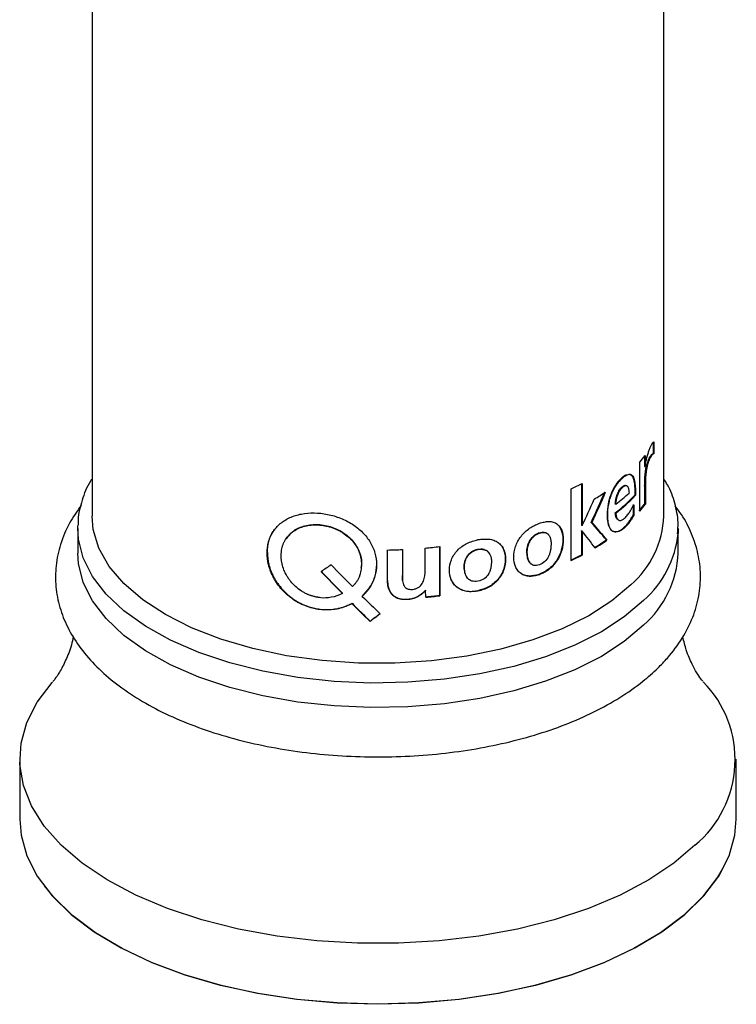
# Paper-space layout '_Trimetric' of a CAD drawing. Header units: millimetres. Extents: x -116 to 87, y -16 to 274.
# Tile 2 of 15: x -25 to 25, y -16 to 53. Entities that reach past the tile are written whole.
import ezdxf

# ---------------------------------------------------------------- set-up
doc = ezdxf.new("R2010")
doc.units = ezdxf.units.MM

psp = doc.layouts.new('_Trimetric')

# ---------------------------------------------------------------- linework, layer by layer
at = {"color": 7, "linetype": 'Continuous', "lineweight": 25}
for p, q in [((-19.95, 63.574), (-19.95, 18.494)), ((19.95, 18.494), (19.95, 63.543)), ((19.191, 23.677), (19.191, 22.854)), ((19.239, 23.67), (19.239, 22.847)), ((18.632, 22.729), (18.632, 21.949)), ((19.191, 22.854), (19.239, 22.847)), ((18.259, 18.832), (18.259, 22.261)), ((18.586, 22.667), (18.586, 21.959)), ((18.979, 22.622), (19.027, 22.615)), ((18.586, 21.959), (18.632, 21.949)), ((14.198, 20.749), (14.198, 17.848)), ((14.234, 20.767), (14.234, 17.83)), ((13.486, 15.4), (13.486, 20.395)), ((17.969, 19.947), (17.924, 19.958)), ((18.606, 20.596), (18.606, 19.337)), ((18.606, 20.596), (18.653, 20.586)), ((18.653, 20.586), (18.653, 19.328)), ((16.599, 19.324), (16.558, 19.338)), ((17.794, 19.303), (17.794, 18.577)), ((17.839, 19.291), (17.839, 18.565)), ((18.606, 19.337), (18.653, 19.328)), ((16.599, 18.711), (16.558, 18.725)), ((17.839, 18.565), (17.794, 18.577)), ((14.913, 18.045), (14.875, 18.062)), ((-20.95, 17.637), (-20.946, 17.838)), ((-20.95, 17.637), (-20.95, 15.922)), ((11.258, 17.306), (11.229, 17.328)), ((14.234, 17.83), (14.198, 17.848)), ((14.198, 17.456), (14.209, 17.461)), ((14.198, 17.456), (14.198, 15.791)), ((14.234, 17.438), (14.198, 17.456)), ((14.245, 17.443), (14.209, 17.461)), ((14.234, 17.83), (14.245, 17.836)), ((14.234, 17.438), (14.245, 17.443)), ((14.234, 17.438), (14.234, 15.773)), ((20.95, 17.637), (20.939, 17.293)), ((20.95, 15.922), (20.95, 17.637)), ((15.974, 16.816), (15.934, 16.832)), ((-7.738, 15.927), (-7.719, 15.95)), ((0.666, 13.968), (0.666, 16.132)), ((1.701, 16.164), (1.701, 14.359)), ((1.705, 16.164), (1.705, 14.333)), ((3.285, 14.589), (3.285, 16.267)), ((4.296, 16.368), (4.296, 12.964)), ((4.307, 16.369), (4.307, 12.939)), ((6.977, 16.163), (6.959, 16.187)), ((14.234, 15.773), (14.198, 15.791)), ((11.258, 14.409), (11.229, 14.431)), ((0.664, 13.994), (0.666, 13.968)), ((1.701, 14.359), (1.705, 14.333)), ((-2.481, 13.089), (-2.474, 13.115)), ((3.315, 13.332), (3.323, 13.307)), ((3.338, 12.842), (3.323, 13.307)), ((6.977, 13.266), (6.959, 13.29)), ((-1.814, 12.387), (-1.809, 12.413)), ((-1.103, 12.896), (-1.1, 12.921)), ((4.296, 12.964), (4.307, 12.939)), ((-0.55, 11.141), (-0.548, 11.167)), ((-25, 1.543), (-25, -2.657)), ((25, -2.657), (25, 1.543))]:
    psp.add_line(p, q, dxfattribs=at)
at = {"color": 7, "linetype": 'Continuous', "lineweight": 25, "flags": 128}
for points in [[(17.644, 13.699), (16.309, 12.576), (14.705, 11.55), (12.861, 10.639), (10.805, 9.856), (8.572, 9.216), (6.197, 8.727), (3.722, 8.399), (1.185, 8.237), (-1.372, 8.243), (-3.906, 8.418), (-6.375, 8.758), (-8.74, 9.257), (-10.962, 9.909), (-13.003, 10.701), (-14.831, 11.622), (-16.416, 12.655), (-17.731, 13.784), (-18.755, 14.991), (-19.47, 16.255), (-19.867, 17.555), (-19.95, 18.494)], [(18.529, 10.887), (17.187, 9.752), (15.584, 8.711), (13.745, 7.779), (11.698, 6.971), (9.474, 6.299), (7.106, 5.772), (4.63, 5.399), (2.084, 5.186), (-0.493, 5.135), (-3.063, 5.248), (-5.587, 5.523), (-8.026, 5.956), (-10.343, 6.539), (-12.504, 7.265), (-14.475, 8.122), (-16.226, 9.097), (-17.732, 10.176), (-18.968, 11.342), (-19.918, 12.577), (-20.565, 13.863), (-20.9, 15.18), (-20.95, 15.922)], [(22.11, -4.466), (20.636, -5.725), (18.893, -6.889), (16.904, -7.944), (14.694, -8.874), (12.293, -9.669), (9.731, -10.318), (7.043, -10.812), (4.262, -11.145), (1.426, -11.312), (-1.428, -11.312), (-4.264, -11.144), (-7.044, -10.811), (-9.732, -10.317), (-12.294, -9.669), (-14.695, -8.874), (-16.905, -7.943), (-18.894, -6.889), (-20.637, -5.725), (-22.111, -4.466), (-23.297, -3.128), (-24.179, -1.73), (-24.746, -0.289), (-24.99, 1.176), (-24.908, 2.645), (-24.502, 4.1), (-23.776, 5.522), (-22.74, 6.892), (-22.715, 6.92)], [(-25, -2.657), (-24.908, -3.759), (-24.502, -5.214), (-23.777, -6.636), (-22.741, -8.006), (-21.409, -9.306), (-19.798, -10.52), (-17.929, -11.631), (-15.826, -12.625), (-13.517, -13.489), (-11.031, -14.212), (-8.402, -14.784), (-5.663, -15.198), (-2.851, -15.449), (-0.001, -15.533), (2.849, -15.449), (5.662, -15.199), (8.4, -14.784), (11.03, -14.212), (13.515, -13.489), (15.825, -12.625), (17.928, -11.631), (19.797, -10.52), (21.408, -9.307), (22.74, -8.006), (23.776, -6.636), (24.502, -5.215), (24.908, -3.759), (25, -2.657)], [(23.989, -6.181), (23.681, -6.706), (22.65, -8.071), (21.323, -9.366), (19.718, -10.574), (17.856, -11.681), (15.761, -12.671), (13.461, -13.532), (10.986, -14.252), (8.367, -14.822), (5.639, -15.234), (2.838, -15.484), (-0.001, -15.567), (-2.839, -15.484), (-5.641, -15.234), (-8.368, -14.821), (-10.987, -14.251), (-13.463, -13.531), (-15.763, -12.671), (-17.857, -11.68), (-19.719, -10.574), (-21.323, -9.365), (-22.65, -8.07), (-23.252, -7.331)]]:
    psp.add_lwpolyline(points, dxfattribs=at)
at = {"color": 8, "linetype": 'Continuous', "lineweight": 25, "flags": 128}
psp.add_lwpolyline([(18.529, 12.601), (17.187, 11.467), (15.584, 10.426), (13.745, 9.494), (11.698, 8.686), (9.474, 8.013), (7.106, 7.486), (4.63, 7.114), (2.084, 6.9), (-0.493, 6.85), (-3.063, 6.963), (-5.587, 7.237), (-8.026, 7.67), (-10.343, 8.253), (-12.504, 8.979), (-14.475, 9.836), (-16.226, 10.811), (-17.732, 11.89), (-18.968, 13.056), (-19.918, 14.291), (-20.565, 15.577), (-20.9, 16.894), (-20.95, 17.637)], dxfattribs=at)
at = {"color": 7, "linetype": 'Continuous', "lineweight": 25}
for centre, radius, start, end in [((11.594, 27.966), 8.773, 319.4407, 323.35322), ((4.918, 38.544), 20.069, 295.27026, 297.65718), ((6.847, 33.538), 16.124, 300.73319, 303.99015), ((9.561, 27.854), 11.502, 307.46883, 316.64703), ((9.182, 28.955), 12.156, 307.6003, 313.27458), ((9.585, 27.863), 11.531, 307.46883, 316.64703), ((11.585, 24.515), 8.724, 319.43661, 323.58945), ((11.614, 24.519), 8.746, 319.43661, 323.58945), ((13.207, 18.784), 6.749, 311.10249, 357.53561), ((6.946, 29.907), 15.866, 300.96612, 304.50278), ((6.964, 29.924), 15.906, 300.96612, 304.50278), ((0.003, 54.705), 38.579, 270.98451, 272.52876), ((0.101, 53.324), 37.193, 274.9111, 276.49321), ((13.838, 16.242), 7.119, 311.21344, 357.42466), ((4.906, 33.522), 20.019, 295.27026, 297.65718), ((4.918, 33.549), 20.069, 295.27026, 297.65718), ((0.103, 49.806), 37.079, 274.99353, 276.4935), ((0.103, 49.873), 37.173, 274.99353, 276.4935), ((17.159, 1.507), 7.758, 309.65633, 44.43558)]:
    psp.add_arc(centre, radius, start, end, dxfattribs=at)
at = {"color": 8, "linetype": 'Continuous', "lineweight": 25}
psp.add_arc((13.754, 18.02), 7.222, 311.38593, 354.22324, dxfattribs=at)
at = {"color": 7, "linetype": 'Continuous', "lineweight": 25}
for points, knots in [([(18.632, 21.949), (18.633, 21.965), (18.635, 21.997), (18.642, 22.05), (18.65, 22.107), (18.662, 22.171), (18.68, 22.261), (18.707, 22.38), (18.742, 22.52), (18.781, 22.66), (18.834, 22.839), (18.904, 23.052), (18.99, 23.285), (19.063, 23.447), (19.12, 23.541), (19.162, 23.603), (19.195, 23.639), (19.22, 23.655), (19.233, 23.665), (19.239, 23.67)], [0, 0, 0, 0, 0.021084, 0.043864, 0.068637, 0.095639, 0.125049, 0.184784, 0.250106, 0.311893, 0.375186, 0.500187, 0.625136, 0.749917, 0.812451, 0.874973, 0.937461, 0.968734, 1, 1, 1, 1]), ([(18.979, 22.622), (19.02, 22.692), (19.058, 22.746), (19.092, 22.786), (19.094, 22.787), (19.096, 22.79), (19.098, 22.791), (19.101, 22.795), (19.104, 22.798), (19.111, 22.806), (19.116, 22.81), (19.129, 22.823), (19.138, 22.831), (19.163, 22.848), (19.178, 22.854), (19.191, 22.854)], [0, 0, 0, 0, 0.5, 0.5, 0.515625, 0.515625, 0.53125, 0.53125, 0.5625, 0.5625, 0.625, 0.625, 0.75, 0.75, 1, 1, 1, 1]), ([(19.239, 22.847), (19.232, 22.846), (19.218, 22.844), (19.194, 22.83), (19.168, 22.808), (19.132, 22.77), (19.085, 22.709), (19.046, 22.647), (19.027, 22.615)], [0, 0, 0, 0, 0.114743, 0.235739, 0.363919, 0.500067, 0.741822, 1, 1, 1, 1]), ([(18.606, 20.596), (18.606, 20.696), (18.607, 20.78), (18.608, 20.852), (18.608, 20.856), (18.608, 20.862), (18.608, 20.864), (18.609, 20.873), (18.609, 20.879), (18.609, 20.896), (18.609, 20.907), (18.61, 20.941), (18.611, 20.963), (18.613, 21.029), (18.615, 21.072), (18.617, 21.116), (18.617, 21.119), (18.618, 21.126), (18.618, 21.129), (18.618, 21.138), (18.619, 21.145), (18.62, 21.164), (18.62, 21.176), (18.623, 21.213), (18.624, 21.238), (18.63, 21.311), (18.634, 21.359), (18.648, 21.498), (18.659, 21.587), (18.673, 21.677), (18.674, 21.685), (18.676, 21.697), (18.677, 21.704), (18.68, 21.722), (18.682, 21.735), (18.688, 21.772), (18.693, 21.796), (18.707, 21.869), (18.716, 21.915), (18.748, 22.051), (18.772, 22.136), (18.85, 22.373), (18.911, 22.509), (18.979, 22.622)], [0, 0, 0, 0, 0.125, 0.125, 0.128906, 0.128906, 0.132812, 0.132812, 0.140625, 0.140625, 0.15625, 0.15625, 0.1875, 0.1875, 0.25, 0.25, 0.253906, 0.253906, 0.257812, 0.257812, 0.265625, 0.265625, 0.28125, 0.28125, 0.3125, 0.3125, 0.375, 0.375, 0.5, 0.5, 0.507812, 0.507812, 0.515625, 0.515625, 0.53125, 0.53125, 0.5625, 0.5625, 0.625, 0.625, 0.75, 0.75, 1, 1, 1, 1]), ([(19.027, 22.615), (19.013, 22.592), (18.987, 22.547), (18.949, 22.47), (18.912, 22.388), (18.877, 22.301), (18.845, 22.208), (18.814, 22.109), (18.786, 22.005), (18.761, 21.896), (18.738, 21.781), (18.71, 21.612), (18.682, 21.382), (18.662, 21.107), (18.654, 20.839), (18.653, 20.671), (18.653, 20.586)], [0, 0, 0, 0, 0.056222, 0.109465, 0.160224, 0.209077, 0.256664, 0.303683, 0.350854, 0.39889, 0.448467, 0.500203, 0.616959, 0.749966, 0.874987, 1, 1, 1, 1]), ([(17.313, 21.375), (17.258, 21.348), (17.201, 21.312), (17.108, 21.244), (17.077, 21.219), (17.011, 21.164), (16.977, 21.134), (16.813, 20.978), (16.692, 20.835), (16.476, 20.511), (16.379, 20.331), (16.212, 19.932), (16.144, 19.721), (16.041, 19.274), (16.008, 19.042), (15.987, 18.686), (15.985, 18.572), (15.991, 18.356), (15.999, 18.253), (16.062, 17.774), (16.189, 17.536), (16.464, 17.4), (16.57, 17.391), (16.801, 17.449), (16.926, 17.514), (17.122, 17.666), (17.189, 17.726), (17.289, 17.826), (17.322, 17.862), (17.387, 17.935), (17.418, 17.972), (17.508, 18.086), (17.563, 18.165), (17.638, 18.284), (17.661, 18.324), (17.694, 18.383), (17.7, 18.396), (17.714, 18.421), (17.721, 18.434), (17.745, 18.48), (17.767, 18.522), (17.794, 18.577)], [0, 0, 0, 0, 0.03125, 0.03125, 0.046875, 0.046875, 0.0625, 0.0625, 0.125, 0.125, 0.1875, 0.1875, 0.25, 0.25, 0.3125, 0.3125, 0.34375, 0.34375, 0.375, 0.375, 0.5, 0.5, 0.5625, 0.5625, 0.625, 0.625, 0.65625, 0.65625, 0.671875, 0.671875, 0.6875, 0.6875, 0.71875, 0.71875, 0.734375, 0.734375, 0.7382812, 0.7382812, 0.7421875, 0.7421875, 0.75, 0.75, 0.75, 0.75]), ([(17.839, 18.565), (17.815, 18.518), (17.767, 18.423), (17.702, 18.305), (17.623, 18.176), (17.514, 18.019), (17.358, 17.835), (17.119, 17.603), (16.865, 17.435), (16.618, 17.378), (16.445, 17.403), (16.294, 17.5), (16.136, 17.725), (16.029, 18.15), (16.017, 18.758), (16.087, 19.317), (16.206, 19.774), (16.329, 20.113), (16.481, 20.431), (16.655, 20.712), (16.843, 20.948), (17.034, 21.138), (17.221, 21.288), (17.433, 21.41), (17.613, 21.432), (17.743, 21.335), (17.844, 21.173), (17.922, 20.869), (17.956, 20.502), (17.966, 20.188), (17.968, 20.027), (17.969, 19.947)], [0, 0, 0, 0, 0.015662, 0.031322, 0.040595, 0.062625, 0.093926, 0.125232, 0.187685, 0.219745, 0.250222, 0.281335, 0.312729, 0.375048, 0.437521, 0.49995, 0.531923, 0.562474, 0.593793, 0.625001, 0.654968, 0.687532, 0.719859, 0.750096, 0.801199, 0.825662, 0.850884, 0.900512, 0.950222, 0.975109, 1, 1, 1, 1]), ([(17.569, 21.409), (17.596, 21.403), (17.669, 21.387), (17.755, 21.268), (17.905, 20.878), (17.916, 20.368), (17.924, 19.958)], [0, 0, 0, 0, 0.085171, 0.237988, 0.386786, 1, 1, 1, 1]), ([(-19.95, 21.101), (-19.987, 21.047), (-20.316, 20.572), (-20.654, 19.614), (-20.94, 18.576), (-20.921, 17.991), (-20.917, 17.864)], [0, 0, 0, 0, 0.053928, 0.474595, 0.886241, 1, 1, 1, 1]), ([(16.558, 19.338), (16.56, 19.376), (16.565, 19.449), (16.579, 19.561), (16.602, 19.694), (16.638, 19.847), (16.695, 20.019), (16.767, 20.18), (16.881, 20.372), (17.009, 20.515), (17.132, 20.61), (17.206, 20.642), (17.26, 20.648), (17.285, 20.642), (17.297, 20.639)], [0, 0, 0, 0, 0.06365, 0.124307, 0.18242, 0.276145, 0.364539, 0.455395, 0.546348, 0.727372, 0.822154, 0.909138, 0.954904, 1, 1, 1, 1]), ([(16.599, 19.324), (16.602, 19.381), (16.607, 19.438), (16.618, 19.521), (16.622, 19.549), (16.628, 19.59), (16.63, 19.604), (16.634, 19.624), (16.635, 19.631), (16.638, 19.644), (16.639, 19.65), (16.653, 19.719), (16.667, 19.778), (16.691, 19.864), (16.7, 19.893), (16.714, 19.934), (16.719, 19.948), (16.729, 19.975), (16.734, 19.988), (16.761, 20.059), (16.785, 20.112), (16.825, 20.189), (16.838, 20.213), (16.859, 20.249), (16.867, 20.261), (16.881, 20.284), (16.889, 20.296), (16.924, 20.348), (16.954, 20.386), (17, 20.44), (17.016, 20.457), (17.048, 20.49), (17.064, 20.505), (17.115, 20.55), (17.147, 20.575), (17.192, 20.602), (17.207, 20.609), (17.228, 20.618), (17.235, 20.621), (17.245, 20.624), (17.248, 20.625), (17.255, 20.627), (17.258, 20.628), (17.29, 20.635), (17.316, 20.634), (17.352, 20.622), (17.364, 20.616), (17.38, 20.604), (17.385, 20.6), (17.393, 20.592), (17.395, 20.59), (17.4, 20.584), (17.403, 20.581), (17.422, 20.558), (17.438, 20.531), (17.458, 20.481), (17.464, 20.463), (17.473, 20.434), (17.475, 20.424), (17.479, 20.408), (17.481, 20.403), (17.482, 20.394), (17.483, 20.392), (17.484, 20.386), (17.485, 20.383), (17.501, 20.304), (17.511, 20.212), (17.515, 20.104)], [0, 0, 0, 0, 0.0625, 0.0625, 0.09375, 0.09375, 0.109375, 0.109375, 0.117188, 0.117188, 0.125, 0.125, 0.1875, 0.1875, 0.21875, 0.21875, 0.234375, 0.234375, 0.25, 0.25, 0.3125, 0.3125, 0.34375, 0.34375, 0.359375, 0.359375, 0.375, 0.375, 0.4375, 0.4375, 0.46875, 0.46875, 0.5, 0.5, 0.5625, 0.5625, 0.59375, 0.59375, 0.609375, 0.609375, 0.617188, 0.617188, 0.625, 0.625, 0.6875, 0.6875, 0.71875, 0.71875, 0.734375, 0.734375, 0.742188, 0.742188, 0.75, 0.75, 0.8125, 0.8125, 0.84375, 0.84375, 0.859375, 0.859375, 0.867188, 0.867188, 0.871094, 0.871094, 0.875, 0.875, 1, 1, 1, 1]), ([(20.903, 17.249), (20.924, 17.521), (20.979, 18.239), (20.73, 19.397), (20.385, 20.407), (20.035, 20.945), (19.95, 21.076)], [0, 0, 0, 0, 0.2076795, 0.5484217, 0.8896893, 1, 1, 1, 1]), ([(-20.715, 19.242), (-21.002, 18.833), (-21.61, 17.971), (-22.189, 16.551), (-22.508, 15.054), (-22.516, 13.568), (-22.239, 12.12), (-21.689, 10.724), (-20.876, 9.386), (-19.801, 8.111), (-18.466, 6.911), (-16.884, 5.802), (-15.079, 4.804), (-13.081, 3.93), (-10.921, 3.191), (-8.629, 2.594), (-6.234, 2.142), (-3.764, 1.839), (-1.25, 1.687), (1.278, 1.688), (3.79, 1.841), (6.256, 2.145), (8.647, 2.598), (10.934, 3.195), (13.09, 3.934), (15.091, 4.809), (16.907, 5.818), (18.392, 6.85), (19.188, 7.582), (19.528, 7.893)], [0, 0, 0, 0, 0.033479, 0.070643, 0.106553, 0.141478, 0.176022, 0.210661, 0.246003, 0.282393, 0.31982, 0.357979, 0.396484, 0.435023, 0.473459, 0.511765, 0.549956, 0.588057, 0.626102, 0.664122, 0.702151, 0.740211, 0.778336, 0.816563, 0.854929, 0.89347, 0.932209, 0.97113, 1, 1, 1, 1]), ([(16.599, 18.711), (16.601, 18.683), (16.604, 18.629), (16.614, 18.554), (16.628, 18.485), (16.652, 18.4), (16.692, 18.309), (16.781, 18.207), (16.931, 18.173), (17.13, 18.269), (17.327, 18.453), (17.499, 18.675), (17.634, 18.894), (17.743, 19.094), (17.806, 19.223), (17.839, 19.291)], [0, 0, 0, 0, 0.032839, 0.06453, 0.095254, 0.12521, 0.188408, 0.250253, 0.374697, 0.499464, 0.624489, 0.74958, 0.846597, 0.919207, 1, 1, 1, 1]), ([(-7.738, 15.927), (-7.733, 16.005), (-7.724, 16.138), (-7.701, 16.403), (-7.646, 16.716), (-7.511, 17.076), (-7.269, 17.519), (-6.846, 17.998), (-6.169, 18.419), (-5.359, 18.673), (-4.458, 18.749), (-3.522, 18.648), (-2.604, 18.378), (-1.764, 17.948), (-1.053, 17.377), (-0.512, 16.692), (-0.176, 15.922), (-0.066, 15.108), (-0.164, 14.43), (-0.356, 13.914), (-0.55, 13.544), (-0.76, 13.26), (-0.953, 13.049), (-1.053, 12.947), (-1.103, 12.896)], [0, 0, 0, 0, 0.01828, 0.031315, 0.062605, 0.093894, 0.125189, 0.187659, 0.250129, 0.312596, 0.375059, 0.437527, 0.499991, 0.562458, 0.624928, 0.687399, 0.749869, 0.812342, 0.874812, 0.906106, 0.937399, 0.968686, 0.984342, 1, 1, 1, 1]), ([(16.72, 18.253), (16.671, 18.291), (16.632, 18.353), (16.602, 18.443), (16.601, 18.448), (16.598, 18.458), (16.597, 18.463), (16.592, 18.478), (16.59, 18.489), (16.582, 18.521), (16.577, 18.544), (16.566, 18.616), (16.56, 18.668), (16.558, 18.725)], [0, 0, 0, 0, 0.125, 0.125, 0.1328125, 0.1328125, 0.140625, 0.140625, 0.15625, 0.15625, 0.1875, 0.1875, 0.25, 0.25, 0.25, 0.25]), ([(19.528, 7.893), (19.754, 8.125), (20.4, 8.785), (21.262, 9.953), (22.001, 11.407), (22.428, 12.902), (22.547, 14.396), (22.375, 15.861), (21.913, 17.272), (21.364, 18.386), (20.889, 18.993), (20.74, 19.182)], [0, 0, 0, 0, 0.071891, 0.204785, 0.335172, 0.461277, 0.583452, 0.703461, 0.823207, 0.944685, 1, 1, 1, 1]), ([(-3.998, 12.794), (-4.052, 12.803), (-4.099, 12.811), (-4.159, 12.822), (-4.177, 12.826), (-4.202, 12.831), (-4.21, 12.832), (-4.221, 12.834), (-4.225, 12.835), (-4.23, 12.836), (-4.232, 12.836), (-4.235, 12.837), (-4.235, 12.837), (-4.237, 12.837), (-4.237, 12.837), (-4.283, 12.846), (-4.325, 12.855), (-4.385, 12.868), (-4.404, 12.873), (-4.432, 12.879), (-4.441, 12.881), (-4.455, 12.885), (-4.459, 12.886), (-4.468, 12.888), (-4.472, 12.889), (-4.519, 12.901), (-4.559, 12.911), (-4.618, 12.928), (-4.637, 12.934), (-4.665, 12.943), (-4.674, 12.946), (-4.693, 12.952), (-4.701, 12.955), (-4.749, 12.971), (-4.787, 12.985), (-4.844, 13.007), (-4.863, 13.015), (-4.901, 13.031), (-4.92, 13.039), (-5.011, 13.08), (-5.083, 13.116), (-5.191, 13.176), (-5.227, 13.197), (-5.28, 13.23), (-5.298, 13.241), (-5.334, 13.263), (-5.352, 13.275), (-5.506, 13.378), (-5.635, 13.478), (-5.876, 13.696), (-5.987, 13.813), (-6.138, 13.998), (-6.186, 14.061), (-6.276, 14.191), (-6.32, 14.258), (-6.44, 14.461), (-6.508, 14.599), (-6.62, 14.88), (-6.664, 15.024), (-6.761, 15.457), (-6.777, 15.739), (-6.726, 16.154), (-6.697, 16.287), (-6.635, 16.478), (-6.612, 16.54), (-6.559, 16.662), (-6.529, 16.721), (-6.43, 16.897), (-6.354, 17.006), (-6.223, 17.157), (-6.177, 17.205), (-6.079, 17.298), (-6.028, 17.341), (-5.863, 17.469), (-5.745, 17.543), (-5.493, 17.671), (-5.359, 17.724), (-5.074, 17.81), (-4.926, 17.841), (-4.698, 17.871), (-4.621, 17.878), (-4.464, 17.887), (-4.384, 17.888), (-4.145, 17.884), (-3.985, 17.87), (-3.742, 17.832), (-3.662, 17.817), (-3.503, 17.781), (-3.425, 17.761), (-3.187, 17.691), (-3.034, 17.634), (-2.812, 17.533), (-2.74, 17.497), (-2.597, 17.42), (-2.526, 17.378), (-2.322, 17.248), (-2.195, 17.153), (-2.019, 17), (-1.962, 16.946), (-1.854, 16.836), (-1.801, 16.778), (-1.653, 16.602), (-1.567, 16.48), (-1.454, 16.289), (-1.42, 16.224), (-1.372, 16.125), (-1.357, 16.092), (-1.336, 16.042), (-1.329, 16.025), (-1.315, 15.991), (-1.309, 15.973), (-1.253, 15.823), (-1.215, 15.687), (-1.178, 15.479), (-1.169, 15.408), (-1.16, 15.302), (-1.157, 15.266), (-1.154, 15.194), (-1.154, 15.159), (-1.154, 14.974), (-1.167, 14.832), (-1.203, 14.625), (-1.218, 14.558), (-1.246, 14.459), (-1.256, 14.426), (-1.272, 14.377), (-1.277, 14.361), (-1.286, 14.337), (-1.289, 14.329), (-1.295, 14.313), (-1.297, 14.306), (-1.327, 14.227), (-1.357, 14.16), (-1.405, 14.065), (-1.422, 14.034), (-1.448, 13.99), (-1.457, 13.975), (-1.475, 13.946), (-1.485, 13.931), (-1.512, 13.891), (-1.532, 13.863), (-1.565, 13.82), (-1.576, 13.805), (-1.594, 13.783), (-1.6, 13.776), (-1.609, 13.764), (-1.612, 13.761), (-1.617, 13.755), (-1.619, 13.753), (-1.622, 13.749), (-1.624, 13.747), (-1.656, 13.708), (-1.704, 13.654), (-1.77, 13.582)], [0, 0, 0, 0, 0.007812, 0.007812, 0.011719, 0.011719, 0.013672, 0.013672, 0.014648, 0.014648, 0.015137, 0.015137, 0.015381, 0.015381, 0.015625, 0.015625, 0.023438, 0.023438, 0.027344, 0.027344, 0.029297, 0.029297, 0.030273, 0.030273, 0.03125, 0.03125, 0.039062, 0.039062, 0.042969, 0.042969, 0.044922, 0.044922, 0.046875, 0.046875, 0.054688, 0.054688, 0.058594, 0.058594, 0.0625, 0.0625, 0.078125, 0.078125, 0.085938, 0.085938, 0.089844, 0.089844, 0.09375, 0.09375, 0.125, 0.125, 0.15625, 0.15625, 0.171875, 0.171875, 0.1875, 0.1875, 0.21875, 0.21875, 0.25, 0.25, 0.3125, 0.3125, 0.34375, 0.34375, 0.359375, 0.359375, 0.375, 0.375, 0.40625, 0.40625, 0.421875, 0.421875, 0.4375, 0.4375, 0.46875, 0.46875, 0.5, 0.5, 0.53125, 0.53125, 0.546875, 0.546875, 0.5625, 0.5625, 0.59375, 0.59375, 0.609375, 0.609375, 0.625, 0.625, 0.65625, 0.65625, 0.671875, 0.671875, 0.6875, 0.6875, 0.71875, 0.71875, 0.734375, 0.734375, 0.75, 0.75, 0.78125, 0.78125, 0.796875, 0.796875, 0.804688, 0.804688, 0.808594, 0.808594, 0.8125, 0.8125, 0.84375, 0.84375, 0.859375, 0.859375, 0.867188, 0.867188, 0.875, 0.875, 0.90625, 0.90625, 0.921875, 0.921875, 0.929688, 0.929688, 0.933594, 0.933594, 0.935547, 0.935547, 0.9375, 0.9375, 0.953125, 0.953125, 0.960938, 0.960938, 0.964844, 0.964844, 0.96875, 0.96875, 0.976562, 0.976562, 0.980469, 0.980469, 0.982422, 0.982422, 0.983398, 0.983398, 0.983887, 0.983887, 0.984375, 0.984375, 1, 1, 1, 1]), ([(-6.384, 16.915), (-6.255, 17.09), (-5.969, 17.48), (-5.227, 17.833), (-4.303, 17.958), (-3.324, 17.806), (-2.421, 17.396), (-1.7, 16.768), (-1.259, 15.995), (-1.101, 15.329), (-1.18, 14.962), (-1.2, 14.87)], [0, 0, 0, 0, 0.099869, 0.222535, 0.34517, 0.467841, 0.590475, 0.713163, 0.835897, 0.958677, 1, 1, 1, 1]), ([(11.258, 14.409), (11.2, 14.393), (11.086, 14.361), (10.857, 14.306), (10.571, 14.279), (10.252, 14.337), (9.968, 14.473), (9.742, 14.689), (9.528, 15.057), (9.436, 15.629), (9.533, 16.251), (9.745, 16.74), (9.971, 17.087), (10.25, 17.398), (10.57, 17.658), (10.857, 17.816), (11.086, 17.922), (11.2, 17.973), (11.258, 17.999)], [0, 0, 0, 0, 0.031348, 0.062577, 0.124832, 0.187418, 0.249877, 0.31248, 0.37525, 0.500036, 0.624555, 0.687542, 0.749466, 0.81239, 0.874934, 0.937071, 0.968459, 1, 1, 1, 1]), ([(12.417, 17.994), (12.426, 17.99), (12.52, 17.947), (12.651, 17.793), (12.842, 17.451), (12.924, 16.888), (12.845, 16.255), (12.656, 15.744), (12.454, 15.377), (12.196, 15.052), (11.799, 14.682), (11.457, 14.531), (11.229, 14.431)], [0, 0, 0, 0, 0.009054, 0.09097, 0.174336, 0.339199, 0.504418, 0.587496, 0.670308, 0.752886, 0.835589, 1, 1, 1, 1]), ([(11.258, 17.999), (11.315, 18.014), (11.429, 18.043), (11.654, 18.097), (11.929, 18.137), (12.228, 18.095), (12.483, 17.974), (12.686, 17.778), (12.872, 17.429), (12.957, 16.869), (12.877, 16.235), (12.688, 15.724), (12.486, 15.357), (12.226, 15.031), (11.928, 14.756), (11.653, 14.586), (11.429, 14.481), (11.315, 14.433), (11.258, 14.409)], [0, 0, 0, 0, 0.031539, 0.062927, 0.12507, 0.187613, 0.250534, 0.312456, 0.375448, 0.499963, 0.624747, 0.687519, 0.750121, 0.812582, 0.875167, 0.937424, 0.968653, 1, 1, 1, 1]), ([(-7.719, 15.95), (-7.697, 16.215), (-7.653, 16.746), (-7.437, 17.289), (-7.223, 17.521), (-7.181, 17.566)], [0, 0, 0, 0, 0.445654, 0.891574, 1, 1, 1, 1]), ([(10.703, 15.141), (10.689, 15.151), (10.659, 15.172), (10.618, 15.21), (10.559, 15.279), (10.491, 15.396), (10.417, 15.624), (10.388, 15.882), (10.39, 16.146), (10.43, 16.418), (10.531, 16.698), (10.699, 16.954), (10.857, 17.118), (11.038, 17.249), (11.164, 17.301), (11.229, 17.328)], [0, 0, 0, 0, 0.025029, 0.050662, 0.077078, 0.150223, 0.231138, 0.385183, 0.463513, 0.539655, 0.692736, 0.770985, 0.846438, 0.921116, 1, 1, 1, 1]), ([(11.258, 15.102), (11.114, 15.052), (10.988, 15.038), (10.825, 15.071), (10.776, 15.091), (10.708, 15.134), (10.686, 15.15), (10.656, 15.178), (10.646, 15.188), (10.631, 15.204), (10.627, 15.21), (10.62, 15.218), (10.617, 15.221), (10.613, 15.226), (10.61, 15.23), (10.577, 15.272), (10.549, 15.319), (10.513, 15.399), (10.502, 15.427), (10.487, 15.472), (10.482, 15.487), (10.475, 15.51), (10.473, 15.518), (10.47, 15.53), (10.469, 15.534), (10.467, 15.542), (10.466, 15.547), (10.451, 15.606), (10.441, 15.664), (10.429, 15.758), (10.425, 15.79), (10.422, 15.84), (10.421, 15.857), (10.419, 15.891), (10.418, 15.908), (10.415, 15.999), (10.416, 16.066), (10.422, 16.135), (10.422, 16.142), (10.424, 16.157), (10.425, 16.166), (10.428, 16.192), (10.43, 16.209), (10.438, 16.261), (10.444, 16.295), (10.455, 16.346), (10.459, 16.363), (10.468, 16.396), (10.473, 16.415), (10.489, 16.469), (10.5, 16.504), (10.526, 16.573), (10.54, 16.607), (10.563, 16.656), (10.571, 16.673), (10.583, 16.697), (10.587, 16.705), (10.595, 16.721), (10.599, 16.728), (10.643, 16.807), (10.686, 16.871), (10.757, 16.96), (10.782, 16.988), (10.834, 17.042), (10.861, 17.068), (10.999, 17.187), (11.122, 17.258), (11.258, 17.306)], [0, 0, 0, 0, 0.125, 0.125, 0.1875, 0.1875, 0.21875, 0.21875, 0.234375, 0.234375, 0.242188, 0.242188, 0.246094, 0.246094, 0.25, 0.25, 0.3125, 0.3125, 0.34375, 0.34375, 0.359375, 0.359375, 0.367188, 0.367188, 0.371094, 0.371094, 0.375, 0.375, 0.4375, 0.4375, 0.46875, 0.46875, 0.484375, 0.484375, 0.5, 0.5, 0.5625, 0.5625, 0.570312, 0.570312, 0.578125, 0.578125, 0.59375, 0.59375, 0.625, 0.625, 0.640625, 0.640625, 0.65625, 0.65625, 0.6875, 0.6875, 0.71875, 0.71875, 0.734375, 0.734375, 0.742188, 0.742188, 0.75, 0.75, 0.8125, 0.8125, 0.84375, 0.84375, 0.875, 0.875, 1, 1, 1, 1]), ([(11.229, 17.328), (11.295, 17.347), (11.422, 17.385), (11.598, 17.38), (11.719, 17.348), (11.769, 17.303), (11.78, 17.293)], [0, 0, 0, 0, 0.316633, 0.614486, 0.916737, 1, 1, 1, 1]), ([(11.258, 17.306), (11.326, 17.33), (11.391, 17.346), (11.482, 17.358), (11.512, 17.36), (11.555, 17.359), (11.569, 17.359), (11.596, 17.357), (11.609, 17.355), (11.679, 17.344), (11.729, 17.327), (11.799, 17.288), (11.82, 17.273), (11.851, 17.247), (11.861, 17.238), (11.876, 17.223), (11.881, 17.218), (11.89, 17.208), (11.896, 17.202), (11.933, 17.158), (11.962, 17.113), (11.999, 17.035), (12.01, 17.007), (12.029, 16.949), (12.037, 16.922), (12.051, 16.864), (12.057, 16.834), (12.064, 16.787), (12.066, 16.771), (12.07, 16.739), (12.071, 16.726), (12.074, 16.682), (12.076, 16.651), (12.076, 16.6), (12.077, 16.583), (12.076, 16.548), (12.076, 16.529), (12.073, 16.439), (12.069, 16.368), (12.058, 16.266), (12.053, 16.232), (12.046, 16.183), (12.043, 16.166), (12.039, 16.142), (12.038, 16.134), (12.035, 16.121), (12.034, 16.117), (12.033, 16.109), (12.032, 16.106), (12.016, 16.024), (11.997, 15.95), (11.963, 15.846), (11.951, 15.812), (11.931, 15.762), (11.924, 15.746), (11.914, 15.722), (11.91, 15.714), (11.904, 15.702), (11.903, 15.698), (11.899, 15.691), (11.897, 15.687), (11.757, 15.399), (11.547, 15.204), (11.258, 15.102)], [0, 0, 0, 0, 0.0625, 0.0625, 0.09375, 0.09375, 0.109375, 0.109375, 0.125, 0.125, 0.1875, 0.1875, 0.21875, 0.21875, 0.234375, 0.234375, 0.242188, 0.242188, 0.25, 0.25, 0.3125, 0.3125, 0.34375, 0.34375, 0.375, 0.375, 0.40625, 0.40625, 0.421875, 0.421875, 0.4375, 0.4375, 0.46875, 0.46875, 0.484375, 0.484375, 0.5, 0.5, 0.5625, 0.5625, 0.59375, 0.59375, 0.609375, 0.609375, 0.617188, 0.617188, 0.621094, 0.621094, 0.625, 0.625, 0.6875, 0.6875, 0.71875, 0.71875, 0.734375, 0.734375, 0.742188, 0.742188, 0.746094, 0.746094, 0.75, 0.75, 1, 1, 1, 1]), ([(6.977, 13.266), (6.912, 13.257), (6.782, 13.24), (6.524, 13.216), (6.203, 13.227), (5.846, 13.328), (5.531, 13.501), (5.28, 13.747), (5.044, 14.143), (4.942, 14.727), (5.05, 15.337), (5.283, 15.798), (5.534, 16.115), (5.844, 16.388), (6.202, 16.607), (6.523, 16.726), (6.782, 16.802), (6.912, 16.838), (6.977, 16.855)], [0, 0, 0, 0, 0.0313484, 0.0625767, 0.1248317, 0.1874178, 0.249877, 0.3124796, 0.3752503, 0.5000364, 0.6245549, 0.6875414, 0.7494657, 0.8123899, 0.8749337, 0.9370715, 0.9684587, 1, 1, 1, 1]), ([(8.525, 16.515), (8.546, 16.496), (8.647, 16.404), (8.81, 16.084), (8.918, 15.521), (8.822, 14.896), (8.602, 14.411), (8.366, 14.072), (8.066, 13.781), (7.608, 13.465), (7.218, 13.36), (6.959, 13.29)], [0, 0, 0, 0, 0.023135, 0.112722, 0.289888, 0.467436, 0.556713, 0.645706, 0.734446, 0.82332, 1, 1, 1, 1]), ([(6.977, 16.855), (7.042, 16.863), (7.172, 16.877), (7.428, 16.9), (7.743, 16.904), (8.088, 16.821), (8.384, 16.665), (8.621, 16.442), (8.839, 16.067), (8.938, 15.496), (8.844, 14.873), (8.623, 14.388), (8.387, 14.049), (8.086, 13.757), (7.742, 13.523), (7.427, 13.389), (7.171, 13.315), (7.042, 13.282), (6.977, 13.266)], [0, 0, 0, 0, 0.031539, 0.062927, 0.12507, 0.187613, 0.250534, 0.312455, 0.375448, 0.499963, 0.624747, 0.687519, 0.750121, 0.812582, 0.875167, 0.937424, 0.968653, 1, 1, 1, 1]), ([(-1.814, 12.387), (-1.889, 12.35), (-2.038, 12.277), (-2.345, 12.144), (-2.914, 11.978), (-3.781, 11.906), (-4.826, 12.097), (-5.798, 12.552), (-6.625, 13.23), (-7.152, 13.929), (-7.453, 14.532), (-7.593, 14.92), (-7.668, 15.232), (-7.703, 15.464), (-7.724, 15.696), (-7.734, 15.85), (-7.738, 15.927)], [0, 0, 0, 0, 0.0313157, 0.0625746, 0.1251174, 0.2498767, 0.3747889, 0.4997668, 0.624665, 0.7495554, 0.8121642, 0.8748496, 0.9061162, 0.9373388, 0.9686322, 1, 1, 1, 1]), ([(-7.719, 15.95), (-7.713, 15.848), (-7.708, 15.771), (-7.704, 15.719), (-7.703, 15.717), (-7.703, 15.714), (-7.703, 15.713), (-7.703, 15.709), (-7.703, 15.706), (-7.702, 15.698), (-7.702, 15.693), (-7.7, 15.677), (-7.699, 15.667), (-7.697, 15.636), (-7.695, 15.616), (-7.69, 15.559), (-7.686, 15.522), (-7.681, 15.483), (-7.68, 15.477), (-7.679, 15.467), (-7.678, 15.462), (-7.676, 15.447), (-7.675, 15.437), (-7.671, 15.407), (-7.668, 15.387), (-7.659, 15.329), (-7.652, 15.292), (-7.643, 15.246), (-7.641, 15.236), (-7.638, 15.217), (-7.635, 15.207), (-7.629, 15.178), (-7.625, 15.159), (-7.611, 15.101), (-7.601, 15.061), (-7.584, 15.002), (-7.579, 14.984), (-7.568, 14.946), (-7.562, 14.927), (-7.543, 14.87), (-7.531, 14.831), (-7.489, 14.715), (-7.458, 14.637), (-7.416, 14.538), (-7.408, 14.519), (-7.391, 14.481), (-7.382, 14.462), (-7.356, 14.404), (-7.337, 14.367), (-7.281, 14.254), (-7.241, 14.18), (-7.157, 14.034), (-7.111, 13.961), (-7.017, 13.818), (-6.967, 13.748), (-6.812, 13.541), (-6.699, 13.408), (-6.331, 13.026), (-6.06, 12.803), (-5.459, 12.424), (-5.139, 12.274), (-4.717, 12.139), (-4.633, 12.115), (-4.463, 12.072), (-4.378, 12.054), (-4.12, 12.007), (-3.947, 11.986), (-3.728, 11.975), (-3.685, 11.974), (-3.599, 11.972), (-3.556, 11.972), (-3.427, 11.974), (-3.342, 11.979), (-3.086, 12), (-2.917, 12.025), (-2.727, 12.067), (-2.705, 12.072), (-2.663, 12.082), (-2.641, 12.087), (-2.579, 12.103), (-2.537, 12.115), (-2.416, 12.151), (-2.339, 12.177), (-2.255, 12.21), (-2.247, 12.213), (-2.229, 12.22), (-2.22, 12.224), (-2.192, 12.235), (-2.174, 12.243), (-2.116, 12.267), (-2.076, 12.285), (-2.033, 12.305), (-2.033, 12.305), (-2.031, 12.306), (-2.03, 12.306), (-2.028, 12.308), (-2.026, 12.308), (-2.021, 12.311), (-2.018, 12.312), (-2.007, 12.317), (-2, 12.321), (-1.976, 12.332), (-1.959, 12.34), (-1.903, 12.367), (-1.859, 12.388), (-1.809, 12.413)], [0, 0, 0, 0, 0.03125, 0.03125, 0.031738, 0.031738, 0.032227, 0.032227, 0.033203, 0.033203, 0.035156, 0.035156, 0.039062, 0.039062, 0.046875, 0.046875, 0.0625, 0.0625, 0.064453, 0.064453, 0.066406, 0.066406, 0.070312, 0.070312, 0.078125, 0.078125, 0.09375, 0.09375, 0.097656, 0.097656, 0.101562, 0.101562, 0.109375, 0.109375, 0.125, 0.125, 0.132812, 0.132812, 0.140625, 0.140625, 0.15625, 0.15625, 0.1875, 0.1875, 0.195312, 0.195312, 0.203125, 0.203125, 0.21875, 0.21875, 0.25, 0.25, 0.28125, 0.28125, 0.3125, 0.3125, 0.375, 0.375, 0.5, 0.5, 0.625, 0.625, 0.65625, 0.65625, 0.6875, 0.6875, 0.75, 0.75, 0.765625, 0.765625, 0.78125, 0.78125, 0.8125, 0.8125, 0.875, 0.875, 0.882812, 0.882812, 0.890625, 0.890625, 0.90625, 0.90625, 0.9375, 0.9375, 0.941406, 0.941406, 0.945312, 0.945312, 0.953125, 0.953125, 0.96875, 0.96875, 0.969238, 0.969238, 0.969727, 0.969727, 0.970703, 0.970703, 0.972656, 0.972656, 0.976562, 0.976562, 0.984375, 0.984375, 1, 1, 1, 1]), ([(6.229, 14.2), (6.215, 14.218), (6.187, 14.256), (6.151, 14.318), (6.119, 14.386), (6.091, 14.459), (6.058, 14.569), (6.028, 14.722), (6.013, 14.917), (6.014, 15.117), (6.059, 15.384), (6.171, 15.651), (6.36, 15.884), (6.538, 16.028), (6.742, 16.134), (6.886, 16.169), (6.959, 16.187)], [0, 0, 0, 0, 0.030876, 0.062858, 0.096115, 0.130795, 0.16703, 0.247308, 0.334077, 0.418919, 0.50139, 0.667196, 0.75195, 0.833674, 0.914556, 1, 1, 1, 1]), ([(6.977, 13.959), (6.814, 13.928), (6.672, 13.931), (6.488, 13.985), (6.432, 14.012), (6.356, 14.064), (6.332, 14.083), (6.298, 14.115), (6.286, 14.127), (6.27, 14.144), (6.265, 14.15), (6.257, 14.16), (6.255, 14.163), (6.249, 14.169), (6.247, 14.173), (6.209, 14.22), (6.178, 14.27), (6.138, 14.355), (6.126, 14.384), (6.109, 14.431), (6.103, 14.447), (6.096, 14.471), (6.093, 14.479), (6.09, 14.492), (6.088, 14.496), (6.086, 14.504), (6.085, 14.509), (6.069, 14.57), (6.057, 14.63), (6.043, 14.725), (6.04, 14.758), (6.036, 14.808), (6.034, 14.825), (6.032, 14.86), (6.031, 14.876), (6.028, 14.968), (6.03, 15.035), (6.036, 15.103), (6.036, 15.11), (6.038, 15.125), (6.039, 15.134), (6.042, 15.159), (6.045, 15.176), (6.054, 15.226), (6.061, 15.26), (6.073, 15.309), (6.078, 15.326), (6.087, 15.358), (6.093, 15.376), (6.11, 15.428), (6.123, 15.462), (6.152, 15.527), (6.168, 15.559), (6.193, 15.605), (6.202, 15.621), (6.216, 15.643), (6.221, 15.651), (6.23, 15.666), (6.234, 15.673), (6.283, 15.745), (6.331, 15.804), (6.411, 15.883), (6.439, 15.908), (6.498, 15.955), (6.529, 15.977), (6.684, 16.078), (6.823, 16.133), (6.977, 16.163)], [0, 0, 0, 0, 0.125, 0.125, 0.1875, 0.1875, 0.21875, 0.21875, 0.234375, 0.234375, 0.242188, 0.242188, 0.246094, 0.246094, 0.25, 0.25, 0.3125, 0.3125, 0.34375, 0.34375, 0.359375, 0.359375, 0.367188, 0.367188, 0.371094, 0.371094, 0.375, 0.375, 0.4375, 0.4375, 0.46875, 0.46875, 0.484375, 0.484375, 0.5, 0.5, 0.5625, 0.5625, 0.570312, 0.570312, 0.578125, 0.578125, 0.59375, 0.59375, 0.625, 0.625, 0.640625, 0.640625, 0.65625, 0.65625, 0.6875, 0.6875, 0.71875, 0.71875, 0.734375, 0.734375, 0.742188, 0.742188, 0.75, 0.75, 0.8125, 0.8125, 0.84375, 0.84375, 0.875, 0.875, 1, 1, 1, 1]), ([(6.959, 16.187), (7.033, 16.197), (7.177, 16.218), (7.382, 16.192), (7.553, 16.115), (7.668, 16.04), (7.699, 15.977), (7.702, 15.97)], [0, 0, 0, 0, 0.249832, 0.484824, 0.723301, 0.969367, 1, 1, 1, 1]), ([(6.977, 16.163), (7.054, 16.178), (7.128, 16.185), (7.232, 16.184), (7.266, 16.182), (7.315, 16.176), (7.331, 16.174), (7.362, 16.168), (7.377, 16.164), (7.457, 16.144), (7.515, 16.12), (7.594, 16.072), (7.619, 16.054), (7.655, 16.024), (7.666, 16.013), (7.683, 15.997), (7.688, 15.991), (7.699, 15.98), (7.705, 15.973), (7.749, 15.924), (7.782, 15.875), (7.824, 15.792), (7.837, 15.763), (7.859, 15.702), (7.868, 15.674), (7.884, 15.614), (7.891, 15.583), (7.899, 15.535), (7.901, 15.519), (7.905, 15.486), (7.907, 15.473), (7.911, 15.429), (7.912, 15.397), (7.913, 15.347), (7.914, 15.33), (7.913, 15.294), (7.913, 15.275), (7.91, 15.185), (7.905, 15.116), (7.892, 15.015), (7.887, 14.982), (7.878, 14.933), (7.875, 14.917), (7.87, 14.893), (7.869, 14.885), (7.866, 14.873), (7.865, 14.87), (7.863, 14.862), (7.863, 14.859), (7.844, 14.779), (7.822, 14.708), (7.783, 14.608), (7.769, 14.575), (7.746, 14.529), (7.738, 14.513), (7.726, 14.491), (7.722, 14.483), (7.715, 14.472), (7.713, 14.468), (7.709, 14.461), (7.707, 14.458), (7.547, 14.189), (7.305, 14.022), (6.977, 13.959)], [0, 0, 0, 0, 0.0625, 0.0625, 0.09375, 0.09375, 0.109375, 0.109375, 0.125, 0.125, 0.1875, 0.1875, 0.21875, 0.21875, 0.234375, 0.234375, 0.242188, 0.242188, 0.25, 0.25, 0.3125, 0.3125, 0.34375, 0.34375, 0.375, 0.375, 0.40625, 0.40625, 0.421875, 0.421875, 0.4375, 0.4375, 0.46875, 0.46875, 0.484375, 0.484375, 0.5, 0.5, 0.5625, 0.5625, 0.59375, 0.59375, 0.609375, 0.609375, 0.617188, 0.617188, 0.621094, 0.621094, 0.625, 0.625, 0.6875, 0.6875, 0.71875, 0.71875, 0.734375, 0.734375, 0.742188, 0.742188, 0.746094, 0.746094, 0.75, 0.75, 1, 1, 1, 1]), ([(-0.106, 15.117), (-0.13, 14.852), (-0.177, 14.317), (-0.519, 13.551), (-0.907, 13.131), (-1.1, 12.921)], [0, 0, 0, 0, 0.329145, 0.664768, 1, 1, 1, 1]), ([(1.705, 14.333), (1.705, 14.273), (1.705, 14.154), (1.717, 13.971), (1.748, 13.795), (1.813, 13.626), (1.927, 13.484), (2.076, 13.411), (2.207, 13.385), (2.344, 13.377), (2.52, 13.394), (2.721, 13.456), (2.956, 13.603), (3.112, 13.817), (3.206, 14.048), (3.252, 14.226), (3.28, 14.408), (3.283, 14.528), (3.285, 14.589)], [0, 0, 0, 0, 0.062663, 0.125315, 0.193459, 0.250481, 0.314355, 0.375054, 0.405197, 0.437659, 0.500201, 0.563319, 0.625132, 0.749459, 0.809397, 0.874709, 0.936303, 1, 1, 1, 1]), ([(11.229, 14.431), (10.998, 14.369), (10.651, 14.278), (10.228, 14.362), (9.992, 14.461), (9.89, 14.566), (9.86, 14.597)], [0, 0, 0, 0, 0.451418, 0.678511, 0.905254, 1, 1, 1, 1]), ([(0.664, 13.994), (0.664, 13.842), (0.68, 13.702), (0.718, 13.542), (0.727, 13.51), (0.739, 13.472), (0.741, 13.464), (0.746, 13.449), (0.749, 13.44), (0.759, 13.415), (0.765, 13.398), (0.798, 13.315), (0.83, 13.253), (0.871, 13.188), (0.876, 13.18), (0.886, 13.164), (0.892, 13.157), (0.908, 13.134), (0.919, 13.119), (0.953, 13.076), (0.977, 13.049), (1.053, 12.972), (1.109, 12.926), (1.294, 12.806), (1.437, 12.75), (1.61, 12.718), (1.618, 12.717), (1.636, 12.713), (1.646, 12.712), (1.674, 12.708), (1.693, 12.705), (1.75, 12.699), (1.789, 12.696), (1.908, 12.691), (1.99, 12.693), (2.097, 12.701), (2.116, 12.703), (2.157, 12.708), (2.177, 12.711), (2.237, 12.72), (2.276, 12.727), (2.394, 12.752), (2.471, 12.774), (2.696, 12.855), (2.837, 12.928), (2.985, 13.032), (3, 13.043), (3.031, 13.066), (3.047, 13.077), (3.092, 13.114), (3.121, 13.139), (3.208, 13.217), (3.263, 13.272), (3.315, 13.332)], [0, 0, 0, 0, 0.125, 0.125, 0.15625, 0.15625, 0.164062, 0.164062, 0.171875, 0.171875, 0.1875, 0.1875, 0.25, 0.25, 0.257812, 0.257812, 0.265625, 0.265625, 0.28125, 0.28125, 0.3125, 0.3125, 0.375, 0.375, 0.5, 0.5, 0.507812, 0.507812, 0.515625, 0.515625, 0.53125, 0.53125, 0.5625, 0.5625, 0.625, 0.625, 0.640625, 0.640625, 0.65625, 0.65625, 0.6875, 0.6875, 0.75, 0.75, 0.875, 0.875, 0.890625, 0.890625, 0.90625, 0.90625, 0.9375, 0.9375, 1, 1, 1, 1]), ([(3.323, 13.307), (3.297, 13.278), (3.244, 13.22), (3.159, 13.139), (3.071, 13.063), (2.945, 12.97), (2.775, 12.867), (2.554, 12.771), (2.321, 12.704), (2.079, 12.669), (1.838, 12.663), (1.598, 12.689), (1.373, 12.751), (1.168, 12.854), (0.996, 12.995), (0.865, 13.162), (0.77, 13.35), (0.708, 13.545), (0.672, 13.754), (0.668, 13.895), (0.666, 13.968)], [0, 0, 0, 0, 0.032027, 0.063463, 0.094439, 0.125093, 0.187926, 0.250099, 0.312146, 0.375106, 0.439447, 0.500124, 0.56374, 0.625024, 0.686328, 0.749924, 0.809004, 0.872248, 0.933843, 1, 1, 1, 1]), ([(1.715, 14.002), (1.715, 14.004), (1.715, 14.005), (1.714, 14.008), (1.714, 14.01), (1.714, 14.015), (1.713, 14.018), (1.712, 14.029), (1.712, 14.036), (1.71, 14.057), (1.709, 14.071), (1.706, 14.116), (1.704, 14.147), (1.703, 14.182), (1.703, 14.183), (1.703, 14.185), (1.703, 14.187), (1.703, 14.191), (1.702, 14.194), (1.702, 14.203), (1.702, 14.209), (1.702, 14.228), (1.702, 14.242), (1.701, 14.287), (1.701, 14.321), (1.701, 14.359)], [0, 0, 0, 0, 0.0019531, 0.0019531, 0.0039062, 0.0039062, 0.0078125, 0.0078125, 0.015625, 0.015625, 0.03125, 0.03125, 0.0625, 0.0625, 0.0644531, 0.0644531, 0.0664062, 0.0664062, 0.0703125, 0.0703125, 0.078125, 0.078125, 0.09375, 0.09375, 0.125, 0.125, 0.125, 0.125]), ([(5.103, 14.076), (5.108, 14.063), (5.115, 14.049), (5.127, 14.023), (5.133, 14.01), (5.153, 13.971), (5.167, 13.946), (5.211, 13.872), (5.244, 13.825), (5.297, 13.757), (5.316, 13.734), (5.355, 13.691), (5.375, 13.67), (5.437, 13.61), (5.481, 13.572), (5.621, 13.469), (5.724, 13.411), (5.952, 13.318), (6.069, 13.286), (6.208, 13.264), (6.222, 13.262), (6.252, 13.258), (6.267, 13.256), (6.313, 13.252), (6.344, 13.249), (6.438, 13.245), (6.504, 13.245), (6.576, 13.249), (6.579, 13.249), (6.586, 13.25), (6.59, 13.25), (6.601, 13.251), (6.608, 13.251), (6.631, 13.253), (6.647, 13.254), (6.695, 13.258), (6.729, 13.262), (6.767, 13.266), (6.768, 13.266), (6.771, 13.266), (6.772, 13.266), (6.776, 13.267), (6.779, 13.267), (6.788, 13.268), (6.795, 13.269), (6.815, 13.271), (6.83, 13.273), (6.878, 13.279), (6.916, 13.284), (6.959, 13.29)], [0, 0, 0, 0, 0.0078125, 0.0078125, 0.015625, 0.015625, 0.03125, 0.03125, 0.0625, 0.0625, 0.078125, 0.078125, 0.09375, 0.09375, 0.125, 0.125, 0.1875, 0.1875, 0.25, 0.25, 0.2578125, 0.2578125, 0.265625, 0.265625, 0.28125, 0.28125, 0.3125, 0.3125, 0.3144531, 0.3144531, 0.3164062, 0.3164062, 0.3203125, 0.3203125, 0.328125, 0.328125, 0.34375, 0.34375, 0.3447266, 0.3447266, 0.3457031, 0.3457031, 0.3476562, 0.3476562, 0.3515625, 0.3515625, 0.359375, 0.359375, 0.375, 0.375, 0.375, 0.375]), ([(-21.262, 10.102), (-21.304, 9.901), (-21.436, 9.272), (-21.795, 8.4), (-22.21, 7.595), (-22.552, 7.109), (-22.642, 7.006), (-22.682, 6.96)], [0, 0, 0, 0, 0.113215, 0.355423, 0.599541, 0.820899, 1, 1, 1, 1]), ([(22.675, 6.969), (22.65, 6.996), (22.589, 7.063), (22.301, 7.455), (21.913, 8.148), (21.521, 9.03), (21.343, 9.753), (21.266, 10.063)], [0, 0, 0, 0, 0.141789, 0.353768, 0.577983, 0.818894, 1, 1, 1, 1])]:
    psp.add_open_spline(points, degree=3, knots=knots, dxfattribs=at)
for points in [[(14.875, 18.062), (15.205, 18.763), (15.521, 19.471), (15.821, 20.185)], [(15.861, 20.169), (15.56, 19.455), (15.243, 18.747), (14.913, 18.045)], [(14.245, 17.836), (14.535, 18.446), (14.816, 19.06), (15.087, 19.679)], [(15.934, 16.832), (15.599, 17.234), (15.246, 17.644), (14.875, 18.062)], [(14.913, 18.045), (15.284, 17.628), (15.638, 17.218), (15.974, 16.816)], [(15.148, 16.286), (14.858, 16.666), (14.557, 17.052), (14.245, 17.443)], [(-3.274, 15.097), (-3.504, 14.936), (-3.735, 14.777), (-3.964, 14.62)], [(-3.964, 14.62), (-3.473, 14.1), (-2.978, 13.59), (-2.481, 13.089)], [(-3.954, 14.645), (-3.464, 14.125), (-2.97, 13.615), (-2.474, 13.115)], [(-1.77, 13.582), (-2.273, 14.077), (-2.775, 14.582), (-3.274, 15.097)], [(-2.481, 13.089), (-3.01, 12.841), (-3.516, 12.743), (-3.998, 12.794)], [(-0.55, 11.141), (-0.972, 11.549), (-1.393, 11.965), (-1.814, 12.387)], [(-1.809, 12.413), (-1.39, 11.99), (-0.969, 11.575), (-0.548, 11.167)], [(-1.103, 12.896), (-0.685, 12.484), (-0.267, 12.079), (0.152, 11.681)], [(0.152, 11.681), (-0.082, 11.499), (-0.316, 11.319), (-0.55, 11.141)], [(-0.548, 11.167), (-0.315, 11.345), (-0.082, 11.524), (0.152, 11.706)]]:
    psp.add_open_spline(points, degree=3, dxfattribs=at)

doc.saveas('drawing.dxf')
